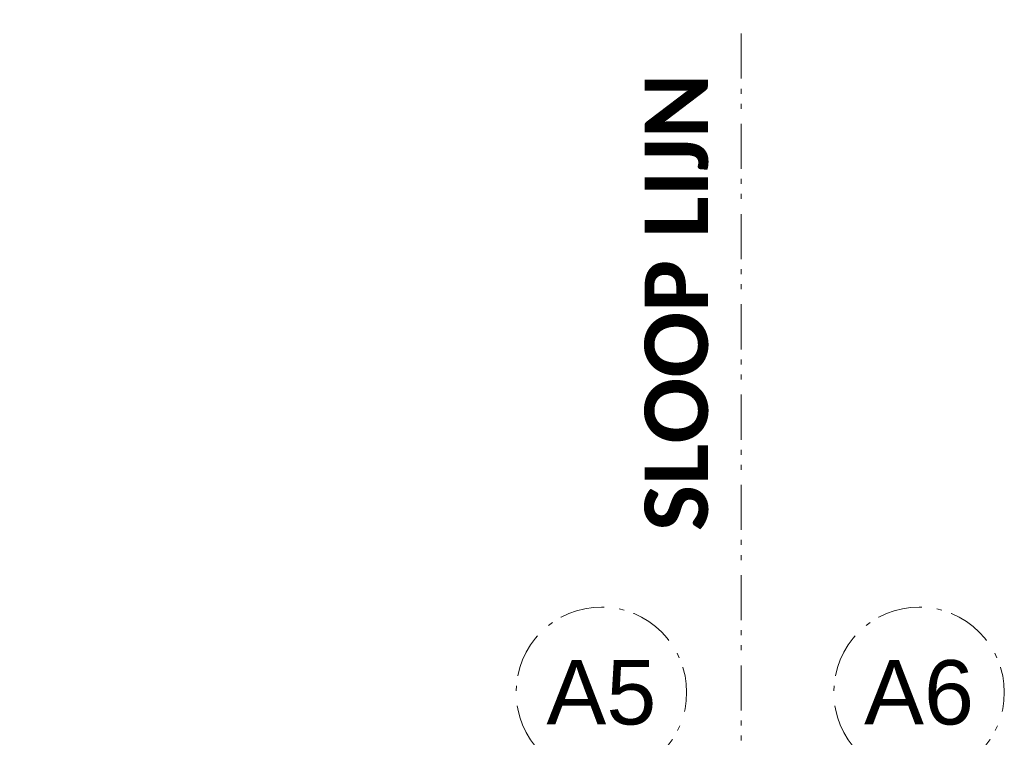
# Model space of a CAD drawing. Header units: millimetres. Extents: x -62314 to 79800, y -34032 to 28340.
# Tile 32 of 85: x 13098 to 20025, y 23291 to 28340. Entities that reach past the tile are written whole.
import ezdxf
from ezdxf.enums import TextEntityAlignment as Align

# ---------------------------------------------------------------- set-up
doc = ezdxf.new("R2010")
doc.units = ezdxf.units.MM
doc.header["$LTSCALE"] = 508
doc.header["$PDMODE"] = 1
doc.header["$PDSIZE"] = -2
for name, pattern in [('Dash Style-1', [0.41664, 0.20828, -0.20836]), ('Dash Style-6', [1.04164, 0.625, -0.20828, 0.06943, -0.13893]), ('Dash Style-8', [1.25, 0.625, -0.20828, 0.06943, -0.13893, 0.06943, -0.13893])]:
    doc.linetypes.add(name, pattern=pattern)
for name, color, linetype, lineweight in [('(00) tekening-stramien-algemeen', 7, 'Dash Style-6', 0), ('(02) sloop-demarcatielijn', 5, 'Dash Style-1', 0), ('None', 7, 'Continuous', 0)]:
    doc.layers.add(name, color=color, linetype=linetype, lineweight=lineweight)
doc.styles.add('Arial', font='Arial')
doc.styles.add('Calibri Bold (bold)', font='Calibri Bold')

# ---------------------------------------------------------------- blocks, each defined once
blk = doc.blocks.new('00-stramienbol')
at = {"layer": '(00) tekening-stramien-algemeen', "color": 2, "lineweight": 0, "transparency": 33554687, "flags": 128}
blk.add_lwpolyline([(0, 600), (58.8, 597.1), (117.1, 588.5), (174.2, 574.2), (229.6, 554.3), (282.8, 529.2), (333.3, 498.9), (380.6, 463.8), (424.3, 424.3), (463.8, 380.6), (498.9, 333.3), (529.2, 282.8), (554.3, 229.6), (574.2, 174.2), (588.5, 117.1), (597.1, 58.8), (600, 0), (597.1, -58.8), (588.5, -117.1), (574.2, -174.2), (554.3, -229.6), (529.2, -282.8), (498.9, -333.3), (463.8, -380.6), (424.3, -424.3), (380.6, -463.8), (333.3, -498.9), (282.8, -529.2), (229.6, -554.3), (174.2, -574.2), (117.1, -588.5), (58.8, -597.1), (0, -600), (-58.8, -597.1), (-117.1, -588.5), (-174.2, -574.2), (-229.6, -554.3), (-282.8, -529.2), (-333.3, -498.9), (-380.6, -463.8), (-424.3, -424.3), (-463.8, -380.6), (-498.9, -333.3), (-529.2, -282.8), (-554.3, -229.6), (-574.2, -174.2), (-588.5, -117.1), (-597.1, -58.8), (-600, 0), (-597.1, 58.8), (-588.5, 117.1), (-574.2, 174.2), (-554.3, 229.6), (-529.2, 282.8), (-498.9, 333.3), (-463.8, 380.6), (-424.3, 424.3), (-380.6, 463.8), (-333.3, 498.9), (-282.8, 529.2), (-229.6, 554.3), (-174.2, 574.2), (-117.1, 588.5), (-58.8, 597.1)], close=True, dxfattribs=at)
at = {"layer": '(00) tekening-stramien-algemeen', "color": 2, "linetype": 'Continuous', "lineweight": 0, "transparency": 33554687}
for p in [(0, 600), (-600, 0), (0, 0), (600, 0), (0, -600)]:
    blk.add_point(p, dxfattribs=at)
at = {"layer": '(00) tekening-stramien-algemeen', "color": 2, "transparency": 33554687, "style": 'Arial'}
blk.add_attdef('hoofdveld', text='', height=452.7, dxfattribs=at).set_placement((0, 0), align=Align.MIDDLE_CENTER)
at = {"layer": 'None', "color": 0, "flags": 1}
for tag, p in [('subveld_1', (-600, -1414.8)), ('subveld_2', (-600, -2229.7))]:
    blk.add_attdef(tag, p, '', height=452.7, dxfattribs=at)
blk = doc.blocks.new('stramien langsgevel blok A')
at = {"layer": '(00) tekening-stramien-algemeen', "color": 2}
ref = blk.add_blockref('00-stramienbol', (33565, 597.2), dxfattribs=dict(at, rotation=180))
ref.add_attrib('hoofdveld', 'A5', dxfattribs={"color": 2, "transparency": 33554687, "height": 452.69, "style": 'Arial'}).set_placement((33565, 597.2), align=Align.MIDDLE_CENTER)
ref = blk.add_blockref('00-stramienbol', (35799.8, 597.2), dxfattribs=dict(at, rotation=180))
ref.add_attrib('hoofdveld', 'A6', dxfattribs={"color": 2, "transparency": 33554687, "height": 452.69, "style": 'Arial'}).set_placement((35799.8, 597.2), align=Align.MIDDLE_CENTER)

msp = doc.modelspace()

# ---------------------------------------------------------------- linework, layer by layer
at = {"layer": '(02) sloop-demarcatielijn', "color": 6, "linetype": 'Dash Style-8', "lineweight": 0, "transparency": 33554687, "flags": 128}
msp.add_lwpolyline([(10976.68, 11627.91), (18174.75, 11627.91), (18174.75, 28339.61)], dxfattribs=at)

# ---------------------------------------------------------------- block references
at = {"layer": 'None', "color": 17, "transparency": 33554687}
msp.add_blockref('stramien langsgevel blok A', (-16374.38, 23010.29), dxfattribs=at)

# ---------------------------------------------------------------- texts
at = {"layer": '(02) sloop-demarcatielijn', "color": 17, "transparency": 33554687, "insert": (17494.78, 26350), "char_height": 445.106, "attachment_point": 2, "rotation": 90, "line_spacing_factor": 1.155433, "style": 'Calibri Bold (bold)'}
msp.add_mtext('SLOOP LIJN', dxfattribs=at)
msp.add_mtext('SLOOP LIJN', dxfattribs=at)

doc.saveas('drawing.dxf')
